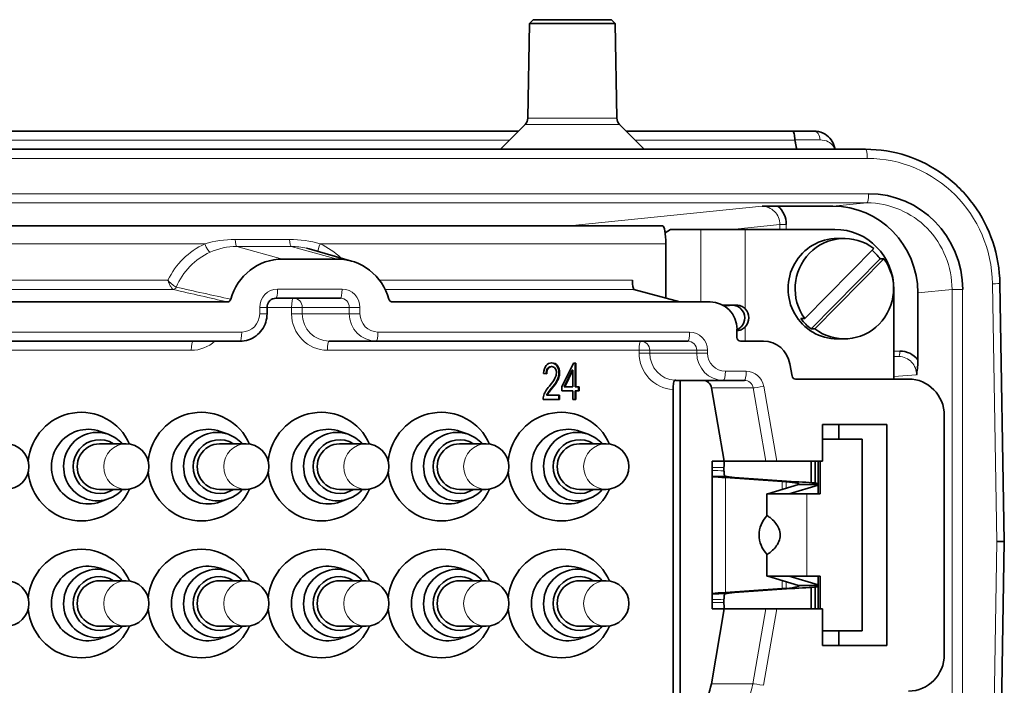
# Model space of a CAD drawing. Header units: millimetres. Extents: x 0 to 7128, y 0 to 5040.
# Tile 146 of 215: x 2640 to 2694, y 412 to 449. Entities that reach past the tile are written whole.
import ezdxf

# ---------------------------------------------------------------- set-up
doc = ezdxf.new("R2010")
doc.units = ezdxf.units.MM
doc.header["$LTSCALE"] = 12
doc.layers.add('Spigoli tangenti visibili(ISO)', color=7, linetype='Continuous', lineweight=15, true_color=0x00803f)
doc.layers.add('Spigoli visibili(ISO)', color=7, linetype='Continuous', lineweight=35)

msp = doc.modelspace()

# ---------------------------------------------------------------- linework, layer by layer
at = {"layer": 'Spigoli tangenti visibili(ISO)'}
for p, q in [((2668.012, 443.054), (2673.186, 443.054)), ((2668.158, 443.399), (2673.039, 443.399)), ((2667.154, 442.197), (2601.402, 442.197)), ((2682.793, 442.197), (2674.043, 442.197)), ((2682.794, 442.206), (2684.175, 442.206)), ((2686.765, 441.197), (2584.157, 441.197)), ((2686.745, 438.762), (2583.991, 438.762)), ((2584.085, 439.262), (2686.838, 439.262)), ((2684.869, 438.581), (2686.745, 438.762)), ((2670.419, 437.509), (2680.994, 438.574)), ((2677.643, 433.334), (2677.643, 437.309)), ((2681.975, 437.574), (2679.341, 437.309)), ((2680.067, 437.309), (2680.067, 432.958)), ((2682.326, 437.574), (2681.975, 437.574)), ((2681.975, 437.309), (2681.975, 437.574)), ((2682.326, 437.574), (2682.326, 437.309)), ((2652.116, 436.752), (2655.103, 436.752)), ((2650.45, 436.509), (2617.516, 436.509)), ((2651.467, 436.295), (2651.465, 436.295)), ((2655.19, 436.374), (2652.204, 436.374)), ((2652.204, 436.374), (2654.717, 435.684)), ((2657.704, 435.684), (2655.19, 436.374)), ((2655.938, 436.295), (2655.936, 436.295)), ((2675.726, 436.509), (2656.781, 436.509)), ((2620.766, 434.521), (2648.428, 434.521)), ((2660.032, 434.521), (2673.886, 434.521)), ((2648.707, 434.022), (2621.074, 434.022)), ((2654.443, 434.034), (2657.977, 434.034)), ((2673.976, 434.022), (2660.339, 434.022)), ((2691.407, 434.014), (2689.531, 433.832)), ((2691.407, 434.014), (2691.99, 434.014)), ((2691.407, 406.381), (2691.407, 434.014)), ((2691.99, 434.014), (2691.99, 406.381)), ((2693.868, 420.197), (2693.626, 434.329)), ((2653.462, 432.684), (2653.462, 433.034)), ((2653.462, 433.034), (2653.866, 433.034)), ((2655.21, 433.034), (2653.866, 433.034)), ((2655.21, 432.684), (2655.21, 433.034)), ((2655.21, 433.034), (2655.797, 433.034)), ((2658.373, 433.034), (2655.797, 433.034)), ((2655.797, 433.034), (2655.797, 432.684)), ((2658.373, 432.684), (2658.373, 433.034)), ((2658.959, 433.034), (2658.373, 433.034)), ((2658.959, 433.034), (2658.959, 432.684)), ((2678.946, 433.096), (2679.496, 433.142)), ((2653.462, 432.684), (2653.866, 432.684)), ((2655.21, 432.684), (2655.797, 432.684)), ((2655.797, 432.684), (2658.373, 432.684)), ((2658.959, 432.684), (2658.373, 432.684)), ((2680.076, 431.969), (2680.076, 431.184)), ((2620.675, 431.684), (2652.48, 431.684)), ((2659.94, 431.684), (2677.021, 431.684)), ((2649.713, 430.684), (2617.909, 430.684)), ((2674.254, 430.684), (2657.174, 430.684)), ((2674.254, 430.534), (2674.254, 430.684)), ((2674.254, 430.684), (2674.84, 430.684)), ((2677.416, 430.684), (2674.84, 430.684)), ((2674.84, 430.684), (2674.84, 430.534)), ((2677.416, 430.534), (2677.416, 430.684)), ((2678.002, 430.684), (2677.416, 430.684)), ((2678.002, 430.684), (2678.002, 430.534)), ((2688.224, 430.642), (2688.542, 430.642)), ((2674.254, 430.534), (2674.84, 430.534)), ((2674.84, 430.534), (2677.416, 430.534)), ((2678.002, 430.534), (2677.416, 430.534)), ((2688.486, 430.342), (2688.224, 430.342)), ((2688.224, 430.321), (2688.486, 430.342)), ((2669.272, 429.683), (2669.233, 429.683)), ((2669.783, 429.833), (2669.745, 429.833)), ((2669.865, 429.201), (2669.827, 429.201)), ((2669.899, 429.437), (2669.861, 429.437)), ((2678.984, 429.534), (2680.123, 429.534)), ((2689.468, 429.342), (2688.224, 429.242)), ((2669.493, 428.605), (2669.455, 428.605)), ((2669.753, 428.957), (2669.715, 428.957)), ((2680.511, 428.621), (2678.231, 428.621)), ((2681.206, 424.609), (2680.511, 428.621)), ((2681.09, 428.708), (2681.799, 424.609)), ((2669.298, 428.353), (2669.26, 428.353)), ((2678.909, 424.259), (2678.253, 424.259)), ((2678.996, 423.711), (2678.996, 417.407)), ((2682.587, 423.495), (2682.099, 423.495)), ((2682.099, 423.495), (2682.099, 423.051)), ((2682.312, 423.48), (2682.312, 423.116)), ((2682.099, 422.809), (2682.099, 422.809)), ((2682.312, 422.81), (2682.312, 422.809)), ((2683.456, 422.809), (2683.456, 418.309)), ((2693.626, 406.065), (2693.868, 420.197)), ((2682.099, 418.309), (2682.099, 418.309)), ((2682.312, 418.309), (2682.312, 418.309)), ((2682.099, 418.067), (2682.099, 417.623)), ((2682.312, 418.003), (2682.312, 417.638)), ((2682.099, 417.623), (2682.587, 417.623)), ((2678.253, 416.859), (2678.909, 416.859)), ((2680.497, 412.413), (2681.206, 416.509)), ((2681.799, 416.509), (2681.075, 412.326)), ((2678.217, 412.413), (2680.497, 412.413))]:
    msp.add_line(p, q, dxfattribs=at)
for centre, major_axis, ratio, start_param, end_param in [((2683.813, 442.197), (0, 0.5), 0.723647, 4.729828, 6.283168), ((2686.67, 441.197), (0, 0.5), 0.190809, 4.712389, 6.283185), ((2686.765, 434.207), (0, 6.99), 0.981627, 4.729842, 6.283185), ((2686.743, 439.262), (0, -0.5), 0.190809, 0.020944, 1.570796), ((2652.209, 436.874), (0, -0.5), 0.190809, 4.957905, 6.230825), ((2655.195, 436.874), (0, -0.5), 0.190809, 4.957905, 6.230825), ((2652.122, 432.684), (0, 4.187), 0.981627, 0.41901, 1.116567), ((2652.212, 432.684), (0, -3.688), 0.981627, 3.560603, 4.305755), ((2650.545, 436.509), (0.207, -0.455), 0.174303, 4.633468, 6.151905), ((2656.876, 436.509), (-0.207, -0.455), 0.174303, 4.79131, 5.908453), ((2655.109, 432.684), (0, -4.187), 0.981627, 2.387926, 2.722583), ((2648.709, 434.222), (-0.045, -0.195), 0.973132, 0.225022, 1.387381), ((2620.103, 441.943), (-40.513, 10.337), 0.020494, 2.359917, 2.470105), ((2654.443, 433.034), (0, 1), 0.981627, 0, 1.570796), ((2654.348, 434.034), (0, -0.5), 0.190809, 0, 1.570796), ((2657.882, 434.034), (0, -0.5), 0.190809, 0, 1.570796), ((2657.977, 433.034), (0, 1), 0.981627, 4.712389, 6.283185), ((2693.531, 434.329), (0.5, 0.009), 0.00333, 4.904347, 6.283185), ((2655.306, 433.034), (0, 0.5), 0.190809, 0, 1.570796), ((2655.306, 433.034), (0, 0.5), 0.981627, 4.712389, 6.283185), ((2657.882, 433.034), (0, 0.5), 0.981627, 4.712389, 6.283185), ((2642.276, 438.469), (-22.421, 6.731), 0.028926, 3.754175, 3.763478), ((2652.48, 432.684), (0, -1), 0.981627, 0, 1.570796), ((2657.174, 432.684), (0, -2), 0.981627, 4.712389, 6.283185), ((2657.269, 432.684), (0, -1.5), 0.981627, 4.712389, 6.283185), ((2659.845, 432.684), (0, -1.5), 0.981627, 4.712389, 6.283185), ((2659.94, 432.684), (0, -1), 0.981627, 4.712389, 6.283185), ((2649.713, 432.684), (0, -2), 0.981627, 0, 0.722734), ((2649.809, 430.684), (0, 0.5), 0.190809, 0, 1.570796), ((2652.385, 431.684), (0, -0.5), 0.190809, 0, 1.570796), ((2657.269, 430.684), (0, 0.5), 0.190809, 0, 1.570796), ((2659.845, 431.684), (0, -0.5), 0.190809, 0, 1.570796), ((2674.349, 430.684), (0, 0.5), 0.190809, 0, 1.570796), ((2674.349, 430.684), (0, 0.5), 0.981627, 4.712389, 6.283185), ((2676.925, 431.684), (0, -0.5), 0.190809, 0, 1.570796), ((2676.925, 430.684), (0, 0.5), 0.981627, 4.712389, 6.283185), ((2677.021, 430.684), (0, 1), 0.981627, 4.712389, 6.283185), ((2688.485, 430.642), (0, -0.3), 0.190809, 0.017453, 1.570796), ((2676.217, 430.534), (0, -2), 0.981627, 4.712389, 6.233164), ((2676.313, 430.534), (0, -1.5), 0.981627, 4.712389, 6.216469), ((2678.889, 430.534), (0, -1.5), 0.981627, 4.712389, 6.283185), ((2678.984, 430.534), (0, -1), 0.981627, 4.712389, 6.283185), ((2678.889, 429.534), (0, -0.5), 0.190809, 0, 1.570796), ((2680.028, 429.534), (0, -0.5), 0.190809, 0, 1.570796), ((2680.028, 428.534), (0, 0.5), 0.981627, 4.886922, 6.283185), ((2680.123, 428.534), (0, 1), 0.981627, 4.886922, 6.283185), ((2680.995, 428.708), (-0.493, -0.085), 0.033134, 0.189139, 1.759935), ((2646.138, 424.309), (0, -1.25), 0.981627, 3.141593, 6.283185), ((2652.715, 424.309), (0, -1.25), 0.981627, 3.141593, 6.283185), ((2659.292, 424.309), (0, -1.25), 0.981627, 3.141593, 6.283185), ((2665.868, 424.309), (0, -1.25), 0.981627, 3.141593, 6.283185), ((2672.445, 424.309), (0, -1.25), 0.981627, 3.141593, 6.283185), ((2646.138, 416.809), (0, -1.25), 0.981627, 3.141593, 6.283185), ((2652.715, 416.809), (0, -1.25), 0.981627, 3.141593, 6.283185), ((2659.292, 416.809), (0, -1.25), 0.981627, 3.141593, 6.283185), ((2665.868, 416.809), (0, -1.25), 0.981627, 3.141593, 6.283185), ((2672.445, 416.809), (0, -1.25), 0.981627, 3.141593, 6.283185), ((2677.597, 412.934), (0, -3), 0.981627, 0, 1.396263), ((2680.98, 412.326), (-0.493, 0.085), 0.033134, 4.52325, 6.094046)]:
    msp.add_ellipse(centre, major_axis=major_axis, ratio=ratio, start_param=start_param, end_param=end_param, dxfattribs=at)
for points, knots in [([(2684.979, 441.698), (2684.971, 441.72), (2684.963, 441.741), (2684.954, 441.762), (2684.95, 441.771), (2684.946, 441.781), (2684.941, 441.79), (2684.925, 441.823), (2684.906, 441.857), (2684.874, 441.9), (2684.806, 441.992), (2684.725, 442.057), (2684.628, 442.107), (2684.495, 442.175), (2684.341, 442.206), (2684.175, 442.206)], [0.4030972, 0.4030972, 0.4030972, 0.4030972, 0.4533047, 0.4533047, 0.4533047, 0.4774265, 0.4774265, 0.4774265, 0.5655108, 0.5655108, 0.5655108, 0.75, 0.75, 0.75, 0.999999, 0.999999, 0.999999, 0.999999]), ([(2691.407, 434.014), (2691.408, 435.238), (2690.917, 436.481), (2690.042, 437.371), (2689.194, 438.235), (2687.984, 438.762), (2686.745, 438.762)], [0, 0, 0, 0, 0.507608, 0.507608, 0.507608, 1, 1, 1, 1]), ([(2681.975, 437.574), (2681.975, 437.843), (2681.86, 438.104), (2681.678, 438.286), (2681.496, 438.468), (2681.244, 438.574), (2680.994, 438.574)], [0, 0, 0, 0, 0.5, 0.5, 0.5, 1, 1, 1, 1]), ([(2648.887, 434.143), (2648.885, 434.143), (2648.883, 434.144), (2648.88, 434.145), (2648.867, 434.149), (2648.848, 434.158), (2648.826, 434.172), (2648.801, 434.187), (2648.772, 434.208), (2648.739, 434.233), (2648.702, 434.262), (2648.66, 434.297), (2648.617, 434.336), (2648.61, 434.342), (2648.602, 434.349), (2648.595, 434.355), (2648.566, 434.382), (2648.536, 434.411), (2648.507, 434.44), (2648.494, 434.453), (2648.48, 434.467), (2648.467, 434.48), (2648.461, 434.487), (2648.454, 434.494), (2648.448, 434.501), (2648.445, 434.504), (2648.441, 434.507), (2648.438, 434.511), (2648.436, 434.513), (2648.434, 434.516), (2648.432, 434.518), (2648.43, 434.519), (2648.429, 434.52), (2648.428, 434.521)], [0, 0, 0, 0, 0.037391, 0.037391, 0.037391, 0.222028, 0.222028, 0.222028, 0.424464, 0.424464, 0.424464, 0.659842, 0.659842, 0.659842, 0.698506, 0.698506, 0.698506, 0.856027, 0.856027, 0.856027, 0.928104, 0.928104, 0.928104, 0.963726, 0.963726, 0.963726, 0.981647, 0.981647, 0.981647, 0.994135, 0.994135, 0.994135, 1, 1, 1, 1]), ([(2648.707, 434.022), (2648.705, 434.023), (2648.703, 434.023), (2648.701, 434.025), (2648.69, 434.03), (2648.676, 434.042), (2648.66, 434.061), (2648.643, 434.081), (2648.624, 434.109), (2648.603, 434.143), (2648.578, 434.186), (2648.549, 434.239), (2648.522, 434.296), (2648.521, 434.299), (2648.52, 434.302), (2648.518, 434.305), (2648.502, 434.34), (2648.486, 434.377), (2648.47, 434.415), (2648.463, 434.432), (2648.456, 434.45), (2648.449, 434.467), (2648.445, 434.476), (2648.442, 434.485), (2648.439, 434.494), (2648.437, 434.499), (2648.435, 434.503), (2648.434, 434.508), (2648.432, 434.511), (2648.431, 434.514), (2648.43, 434.517), (2648.429, 434.519), (2648.429, 434.52), (2648.428, 434.521)], [0, 0, 0, 0, 0.0373, 0.0373, 0.0373, 0.221593, 0.221593, 0.221593, 0.423889, 0.423889, 0.423889, 0.685453, 0.685453, 0.685453, 0.698803, 0.698803, 0.698803, 0.85489, 0.85489, 0.85489, 0.927175, 0.927175, 0.927175, 0.963163, 0.963163, 0.963163, 0.981338, 0.981338, 0.981338, 0.994149, 0.994149, 0.994149, 1, 1, 1, 1]), ([(2689.468, 429.342), (2689.468, 429.59), (2689.369, 429.844), (2689.193, 430.031), (2689.016, 430.219), (2688.757, 430.342), (2688.486, 430.342)], [0, 0, 0, 0, 0.5, 0.5, 0.5, 1, 1, 1, 1])]:
    msp.add_open_spline(points, degree=3, knots=knots, dxfattribs=at)
for points in [[(2650.45, 436.509), (2650.994, 436.674), (2651.549, 436.752), (2652.116, 436.752)], [(2655.103, 436.752), (2655.67, 436.752), (2656.237, 436.674), (2656.781, 436.509)], [(2652.204, 436.374), (2651.694, 436.374), (2651.205, 436.264), (2650.739, 436.053)], [(2656.032, 436.274), (2655.757, 436.34), (2655.474, 436.374), (2655.19, 436.374)], [(2648.887, 434.143), (2649.873, 433.921), (2650.869, 433.7), (2651.878, 433.481)], [(2678.253, 424.093), (2678.471, 424.091), (2678.69, 424.087), (2678.909, 424.082)], [(2678.997, 417.336), (2678.752, 417.33), (2678.503, 417.327), (2678.253, 417.325)], [(2678.909, 417.037), (2678.69, 417.031), (2678.471, 417.028), (2678.253, 417.026)]]:
    msp.add_open_spline(points, degree=3, dxfattribs=at)
msp.add_rational_spline([(2678.253, 423.794), (2678.503, 423.792), (2678.752, 423.788), (2678.997, 423.782)], [0.999998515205, 0.999998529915, 0.999998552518, 0.999998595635], degree=3, dxfattribs=at)
at = {"layer": 'Spigoli visibili(ISO)'}
for p, q in [((2668.249, 448.597), (2668.158, 443.399)), ((2668.449, 448.797), (2668.249, 448.597)), ((2668.249, 448.597), (2672.949, 448.597)), ((2668.449, 448.797), (2672.749, 448.797)), ((2672.749, 448.797), (2672.949, 448.597)), ((2672.949, 448.597), (2673.039, 443.399)), ((2668.012, 443.054), (2666.654, 441.697)), ((2673.186, 443.054), (2674.543, 441.697)), ((2600.902, 442.697), (2667.654, 442.697)), ((2673.543, 442.697), (2682.679, 442.697)), ((2683.808, 442.697), (2682.679, 442.697)), ((2584.062, 441.697), (2686.67, 441.697)), ((2681.858, 438.581), (2684.869, 438.581)), ((2592.048, 437.509), (2675.536, 437.509)), ((2675.973, 437.309), (2675.686, 437.122)), ((2675.973, 437.309), (2677.643, 437.309)), ((2680.067, 437.309), (2677.643, 437.309)), ((2680.067, 437.309), (2684.984, 437.309)), ((2685.121, 436.809), (2685.505, 436.809)), ((2658.498, 435.573), (2656.173, 436.236)), ((2675.726, 433.541), (2675.726, 436.509)), ((2683.339, 432.418), (2687.116, 436.266)), ((2654.717, 435.684), (2657.704, 435.684)), ((2683.684, 431.852), (2687.461, 435.7)), ((2687.671, 435.7), (2683.894, 431.852)), ((2687.461, 435.7), (2687.671, 435.7)), ((2673.976, 434.022), (2676.481, 433.334)), ((2688.224, 429.109), (2688.224, 434.009)), ((2694.031, 434.338), (2694.273, 420.197)), ((2657.882, 433.534), (2654.348, 433.534)), ((2689.531, 430.164), (2689.531, 433.832)), ((2651.689, 433.334), (2621.467, 433.334)), ((2653.866, 432.684), (2653.866, 433.034)), ((2676.481, 433.334), (2660.732, 433.334)), ((2678.15, 433.334), (2676.481, 433.334)), ((2678.84, 433.159), (2679.575, 433.159)), ((2683.129, 432.418), (2683.339, 432.418)), ((2679.622, 431.384), (2679.622, 431.834)), ((2683.894, 431.852), (2683.684, 431.852)), ((2652.385, 431.184), (2620.58, 431.184)), ((2659.845, 431.184), (2657.269, 431.184)), ((2676.925, 431.184), (2659.845, 431.184)), ((2679.818, 431.184), (2681.071, 431.184)), ((2685.121, 431.309), (2685.505, 431.309)), ((2669.467, 429.789), (2669.429, 429.789)), ((2670.026, 428.688), (2670.653, 429.984)), ((2670.154, 428.688), (2670.584, 429.59)), ((2670.622, 429.59), (2670.192, 428.688)), ((2670.622, 429.59), (2670.584, 429.59)), ((2670.622, 428.688), (2670.622, 429.59)), ((2670.653, 429.984), (2670.791, 429.984)), ((2670.753, 428.688), (2670.753, 429.984)), ((2670.791, 429.984), (2670.791, 428.688)), ((2682.521, 429.945), (2682.637, 429.274)), ((2669.197, 429.388), (2669.024, 429.414)), ((2676.253, 429.038), (2676.214, 429.038)), ((2676.253, 429.034), (2676.253, 429.038)), ((2676.51, 429.034), (2676.253, 429.034)), ((2676.51, 429.034), (2676.51, 410.192)), ((2676.51, 429.034), (2676.608, 429.034)), ((2678.889, 429.034), (2676.608, 429.034)), ((2680.028, 429.034), (2678.889, 429.034)), ((2682.83, 429.109), (2689.021, 429.109)), ((2670.026, 428.463), (2670.026, 428.688)), ((2670.192, 428.688), (2670.154, 428.688)), ((2670.192, 428.688), (2670.622, 428.688)), ((2670.791, 428.688), (2670.753, 428.688)), ((2670.791, 428.688), (2670.977, 428.688)), ((2670.939, 428.463), (2670.939, 428.688)), ((2670.977, 428.688), (2670.977, 428.463)), ((2676.119, 428.537), (2676.119, 410.75)), ((2678.231, 428.621), (2678.926, 424.609)), ((2669.901, 427.984), (2668.992, 427.984)), ((2669.227, 428.22), (2669.188, 428.22)), ((2669.227, 428.22), (2669.901, 428.22)), ((2669.862, 427.984), (2669.862, 428.22)), ((2669.901, 428.22), (2669.901, 427.984)), ((2670.622, 428.463), (2670.026, 428.463)), ((2670.622, 427.984), (2670.622, 428.463)), ((2670.791, 427.984), (2670.622, 427.984)), ((2670.791, 428.463), (2670.753, 428.463)), ((2670.753, 427.984), (2670.753, 428.463)), ((2670.977, 428.463), (2670.791, 428.463)), ((2670.791, 428.463), (2670.791, 427.984)), ((2690.984, 414.009), (2690.984, 427.109)), ((2684.309, 426.609), (2687.843, 426.609)), ((2684.309, 424.609), (2684.309, 426.609)), ((2685.21, 426.609), (2685.21, 425.809)), ((2687.843, 426.609), (2687.843, 414.509)), ((2645.165, 426.078), (2644.722, 426.237)), ((2651.742, 426.078), (2651.299, 426.237)), ((2658.319, 426.078), (2657.876, 426.237)), ((2664.896, 426.078), (2664.452, 426.237)), ((2671.472, 426.078), (2671.029, 426.237)), ((2686.478, 425.809), (2684.309, 425.809)), ((2686.478, 425.809), (2686.478, 415.309)), ((2644.688, 425.559), (2646.138, 425.559)), ((2651.264, 425.559), (2652.715, 425.559)), ((2657.841, 425.559), (2659.292, 425.559)), ((2664.418, 425.559), (2665.868, 425.559)), ((2670.995, 425.559), (2672.445, 425.559)), ((2678.253, 424.609), (2678.253, 416.509)), ((2678.926, 424.609), (2678.253, 424.609)), ((2678.909, 424.259), (2678.909, 424.082)), ((2681.206, 424.609), (2678.926, 424.609)), ((2681.206, 424.609), (2681.799, 424.609)), ((2681.799, 424.609), (2684.309, 424.609)), ((2683.681, 424.609), (2683.681, 423.429)), ((2683.904, 424.609), (2683.904, 423.408)), ((2684.073, 422.809), (2684.073, 424.609)), ((2684.188, 422.809), (2684.188, 424.609)), ((2679.291, 423.711), (2678.996, 423.711)), ((2678.996, 423.711), (2682.099, 423.495)), ((2679.484, 423.711), (2679.291, 423.711)), ((2682.587, 423.495), (2679.484, 423.711)), ((2682.998, 423.324), (2681.303, 422.809)), ((2682.099, 423.495), (2682.312, 423.48)), ((2682.8, 423.48), (2682.312, 423.48)), ((2682.479, 422.81), (2684.073, 423.294)), ((2682.8, 423.48), (2682.587, 423.495)), ((2684.073, 423.324), (2682.998, 423.324)), ((2644.688, 423.059), (2646.138, 423.059)), ((2651.264, 423.059), (2652.715, 423.059)), ((2657.841, 423.059), (2659.292, 423.059)), ((2664.418, 423.059), (2665.868, 423.059)), ((2670.995, 423.059), (2672.445, 423.059)), ((2683.456, 422.809), (2681.264, 422.809)), ((2681.264, 421.61), (2681.264, 422.809)), ((2682.479, 422.809), (2682.479, 422.81)), ((2683.456, 422.809), (2684.188, 422.809)), ((2645.165, 422.54), (2644.722, 422.382)), ((2651.742, 422.54), (2651.299, 422.382)), ((2658.319, 422.54), (2657.876, 422.382)), ((2664.896, 422.54), (2664.452, 422.382)), ((2671.472, 422.54), (2671.029, 422.382)), ((2693.868, 420.197), (2694.273, 420.197)), ((2694.273, 420.197), (2694.031, 406.057)), ((2681.264, 418.309), (2681.264, 419.508)), ((2645.165, 418.578), (2644.722, 418.737)), ((2651.742, 418.578), (2651.299, 418.737)), ((2658.319, 418.578), (2657.876, 418.737)), ((2664.896, 418.578), (2664.452, 418.737)), ((2671.472, 418.578), (2671.029, 418.737)), ((2681.264, 418.309), (2683.456, 418.309)), ((2681.303, 418.309), (2682.998, 417.794)), ((2682.479, 418.309), (2682.479, 418.309)), ((2682.479, 418.308), (2684.073, 417.824)), ((2684.188, 418.309), (2683.456, 418.309)), ((2684.073, 416.509), (2684.073, 418.309)), ((2684.188, 416.509), (2684.188, 418.309)), ((2644.688, 418.059), (2646.138, 418.059)), ((2651.264, 418.059), (2652.715, 418.059)), ((2657.841, 418.059), (2659.292, 418.059)), ((2664.418, 418.059), (2665.868, 418.059)), ((2670.995, 418.059), (2672.445, 418.059)), ((2682.998, 417.794), (2684.073, 417.794)), ((2683.681, 417.69), (2683.681, 416.509)), ((2683.904, 417.71), (2683.904, 416.509)), ((2682.099, 417.623), (2678.996, 417.407)), ((2678.996, 417.407), (2679.291, 417.407)), ((2679.291, 417.407), (2679.484, 417.407)), ((2682.587, 417.623), (2679.484, 417.407)), ((2682.312, 417.638), (2682.099, 417.623)), ((2682.312, 417.638), (2682.8, 417.638)), ((2682.8, 417.638), (2682.587, 417.623)), ((2678.909, 417.037), (2678.909, 416.859)), ((2678.217, 412.413), (2678.926, 416.509)), ((2678.926, 416.509), (2678.253, 416.509)), ((2681.206, 416.509), (2678.926, 416.509)), ((2681.799, 416.509), (2681.206, 416.509)), ((2684.309, 416.509), (2681.799, 416.509)), ((2684.309, 414.509), (2684.309, 416.509)), ((2644.688, 415.559), (2646.138, 415.559)), ((2651.264, 415.559), (2652.715, 415.559)), ((2657.841, 415.559), (2659.292, 415.559)), ((2664.418, 415.559), (2665.868, 415.559)), ((2670.995, 415.559), (2672.445, 415.559)), ((2645.165, 415.04), (2644.722, 414.882)), ((2651.742, 415.04), (2651.299, 414.882)), ((2658.319, 415.04), (2657.876, 414.882)), ((2664.896, 415.04), (2664.452, 414.882)), ((2671.472, 415.04), (2671.029, 414.882)), ((2686.478, 415.309), (2684.309, 415.309)), ((2685.21, 415.309), (2685.21, 414.509)), ((2687.843, 414.509), (2684.309, 414.509))]:
    msp.add_line(p, q, dxfattribs=at)
for centre, radius, start, end in [((2667.658, 443.408), 0.5, 315, 359), ((2673.539, 443.408), 0.5, 181, 225), ((2639.561, 424.309), 1.25, 270, 90), ((2646.138, 424.309), 1.25, 270, 90), ((2652.715, 424.309), 1.25, 270, 90), ((2659.292, 424.309), 1.25, 270, 90), ((2665.868, 424.309), 1.25, 270, 90), ((2672.445, 424.309), 1.25, 270, 90), ((2682.335, 420.559), 1.5, 135.4321, 224.5679), ((2639.561, 416.809), 1.25, 270, 90), ((2646.138, 416.809), 1.25, 270, 90), ((2652.715, 416.809), 1.25, 270, 90), ((2659.292, 416.809), 1.25, 270, 90), ((2665.868, 416.809), 1.25, 270, 90), ((2672.445, 416.809), 1.25, 270, 90)]:
    msp.add_arc(centre, radius, start, end, dxfattribs=at)
for centre, major_axis, ratio, start_param, end_param in [((2686.835, 434.011), (0.078, 5.251), 0.98174, 4.727541, 6.297789), ((2681.049, 437.574), (0.013, 1.3), 0.981558, 4.722391, 5.60726), ((2684.867, 433.829), (-0.071, -4.751), 0.98174, 1.585948, 3.156196), ((2675.536, 436.509), (0, 1), 0.190809, 4.712389, 6.283185), ((2684.984, 434.009), (0, 3.3), 0.981627, 4.712389, 6.283185), ((2685.121, 434.059), (0, 2.75), 0.981627, 0, 3.141593), ((2685.505, 434.059), (0, 2.75), 0.981627, 5.64376, 8.493407), ((2685.295, 434.059), (0, -2.75), 0.981627, 2.210222, 2.446794), ((2654.717, 432.684), (0, 3), 0.981627, 0, 1.302009), ((2657.704, 432.684), (0, 3), 0.981627, 4.981176, 6.283185), ((2685.505, 434.059), (0, -2.75), 0.981627, 5.64376, 8.493407), ((2673.981, 434.521), (0, -0.5), 0.190809, 4.712389, 6.230825), ((2678.15, 431.834), (0, 1.5), 0.981627, 4.712389, 6.283185), ((2679.356, 432.459), (0, 0.7), 0.981627, 3.937005, 5.505663), ((2679.585, 432.459), (0, -0.7), 0.981627, 0.795413, 2.364071), ((2685.295, 434.059), (0, 2.75), 0.981627, 2.210222, 2.502167), ((2679.818, 431.384), (0, -0.2), 0.981627, 4.712389, 6.283185), ((2681.071, 429.684), (0, 1.5), 0.981627, 4.886922, 6.283185), ((2688.542, 429.342), (-0.016, -1.3), 0.981809, 2.267121, 3.153809), ((2698.52, 389.229), (-29.279, 40.695), 0.088315, 0.025644, 0.10723), ((2667.411, 424.709), (-2.143, -5.063), 0.193479, 3.024283, 3.223311), ((2620.681, 396.953), (49.076, 32.863), 0.097159, 6.218216, 6.286709), ((2620.719, 396.953), (49.076, 32.863), 0.097159, 6.218216, 6.286709), ((2644.042, 409.36), (25.633, 19.973), 0.043259, 6.084948, 6.191332), ((2642.155, 422.11), (27.681, 7.387), 0.128208, 6.14911, 6.205756), ((2642.194, 422.11), (27.681, 7.387), 0.128208, 6.14911, 6.205756), ((2676.214, 428.537), (0, -0.5), 0.190484, 3.141584, 4.713433), ((2676.351, 430.534), (0, -1.5), 0.981627, 6.216469, 6.283185), ((2677.748, 428.534), (0, 0.5), 0.981627, 4.886922, 6.283185), ((2682.83, 429.309), (0, -0.2), 0.981627, 4.886922, 6.283185), ((2689.021, 427.109), (0, 2), 0.981627, 4.712389, 6.283185), ((2669.853, 427.696), (0.733, -0.661), 0.682178, 3.478329, 3.709373), ((2670.224, 428.258), (1.053, 0.417), 0.602099, 2.434762, 2.610395), ((2670.262, 428.258), (1.053, 0.417), 0.602099, 2.434762, 2.610395), ((2643.676, 424.309), (0, 2.975), 0.981627, 5.140325, 7.749659), ((2650.253, 424.309), (0, 2.975), 0.981627, 5.140325, 7.749659), ((2656.83, 424.309), (0, 2.975), 0.981627, 5.140325, 7.749659), ((2663.407, 424.309), (0, 2.975), 0.981627, 5.140325, 7.749659), ((2669.984, 424.309), (0, 2.975), 0.981627, 5.140325, 7.749659), ((2644.058, 424.309), (0, -2.043), 0.981627, 2.804081, 6.620697), ((2644.555, 424.309), (0, -1.875), 0.981627, 2.804081, 7.124254), ((2650.635, 424.309), (0, -2.043), 0.981627, 2.804081, 6.620697), ((2651.132, 424.309), (0, -1.875), 0.981627, 2.804081, 7.124254), ((2657.212, 424.309), (0, -2.043), 0.981627, 2.804081, 6.620697), ((2657.709, 424.309), (0, -1.875), 0.981627, 2.804081, 7.124254), ((2663.788, 424.309), (0, -2.043), 0.981627, 2.804081, 6.620697), ((2664.286, 424.309), (0, -1.875), 0.981627, 2.804081, 7.124254), ((2670.365, 424.309), (0, -2.043), 0.981627, 2.804081, 6.620697), ((2670.863, 424.309), (0, -1.875), 0.981627, 2.804081, 7.124254), ((2644.688, 424.309), (0, -1.475), 0.981627, 2.581974, 6.842804), ((2644.555, 424.309), (0, 1.875), 0.981627, 5.442117, 5.945674), ((2651.264, 424.309), (0, -1.475), 0.981627, 2.581974, 6.842804), ((2651.132, 424.309), (0, 1.875), 0.981627, 5.442117, 5.945674), ((2657.841, 424.309), (0, -1.475), 0.981627, 2.581974, 6.842804), ((2657.709, 424.309), (0, 1.875), 0.981627, 5.442117, 5.945674), ((2664.418, 424.309), (0, -1.475), 0.981627, 2.581974, 6.842804), ((2664.286, 424.309), (0, 1.875), 0.981627, 5.442117, 5.945674), ((2670.995, 424.309), (0, -1.475), 0.981627, 2.581974, 6.842804), ((2670.863, 424.309), (0, 1.875), 0.981627, 5.442117, 5.945674), ((2644.688, 424.309), (0, 1.25), 0.981627, 0, 3.141593), ((2651.264, 424.309), (0, 1.25), 0.981627, 0, 3.141593), ((2657.841, 424.309), (0, 1.25), 0.981627, 0, 3.141593), ((2664.418, 424.309), (0, 1.25), 0.981627, 0, 3.141593), ((2670.995, 424.309), (0, 1.25), 0.981627, 0, 3.141593), ((2643.676, 424.309), (0, -2.975), 0.981627, 4.816712, 7.426045), ((2650.253, 424.309), (0, -2.975), 0.981627, 4.816712, 7.426045), ((2656.83, 424.309), (0, -2.975), 0.981627, 4.816712, 7.426045), ((2663.407, 424.309), (0, -2.975), 0.981627, 4.816712, 7.426045), ((2669.984, 424.309), (0, -2.975), 0.981627, 4.816712, 7.426045), ((2679.895, 423.76), (2.204, -0.066), 0.037633, 3.872926, 4.29354), ((2679.899, 423.76), (-1.008, 0.066), 0.082428, 0.469361, 1.152067), ((2681.814, 423.402), (1.21, -0.057), 0.09163, 6.077529, 7.433913), ((2681.819, 423.402), (2.405, -0.056), 0.045998, 0.356981, 1.151617), ((2643.676, 416.809), (0, 2.975), 0.981627, 5.140325, 7.749659), ((2650.253, 416.809), (0, 2.975), 0.981627, 5.140325, 7.749659), ((2656.83, 416.809), (0, 2.975), 0.981627, 5.140325, 7.749659), ((2663.407, 416.809), (0, 2.975), 0.981627, 5.140325, 7.749659), ((2669.984, 416.809), (0, 2.975), 0.981627, 5.140325, 7.749659), ((2644.058, 416.809), (0, -2.043), 0.981627, 2.804081, 6.620697), ((2644.555, 416.809), (0, 1.875), 0.981627, 5.442117, 9.762289), ((2650.635, 416.809), (0, -2.043), 0.981627, 2.804081, 6.620697), ((2651.132, 416.809), (0, 1.875), 0.981627, 5.442117, 9.762289), ((2657.212, 416.809), (0, -2.043), 0.981627, 2.804081, 6.620697), ((2657.709, 416.809), (0, 1.875), 0.981627, 5.442117, 9.762289), ((2663.788, 416.809), (0, -2.043), 0.981627, 2.804081, 6.620697), ((2664.286, 416.809), (0, 1.875), 0.981627, 5.442117, 9.762289), ((2670.365, 416.809), (0, -2.043), 0.981627, 2.804081, 6.620697), ((2670.863, 416.809), (0, 1.875), 0.981627, 5.442117, 9.762289), ((2644.688, 416.809), (0, 1.475), 0.981627, 5.723567, 9.984397), ((2651.264, 416.809), (0, 1.475), 0.981627, 5.723567, 9.984397), ((2657.841, 416.809), (0, 1.475), 0.981627, 5.723567, 9.984397), ((2664.418, 416.809), (0, 1.475), 0.981627, 5.723567, 9.984397), ((2670.995, 416.809), (0, 1.475), 0.981627, 5.723567, 9.984397), ((2644.688, 416.809), (0, 1.25), 0.981627, 0, 3.141593), ((2651.264, 416.809), (0, 1.25), 0.981627, 0, 3.141593), ((2657.841, 416.809), (0, 1.25), 0.981627, 0, 3.141593), ((2664.418, 416.809), (0, 1.25), 0.981627, 0, 3.141593), ((2670.995, 416.809), (0, 1.25), 0.981627, 0, 3.141593), ((2681.814, 417.716), (1.21, 0.057), 0.09163, 5.132458, 6.488842), ((2681.819, 417.716), (2.405, 0.056), 0.045998, 5.131569, 5.926204), ((2679.895, 417.358), (-2.204, -0.066), 0.037633, 5.131238, 5.551852), ((2679.899, 417.358), (-1.008, -0.066), 0.082428, 5.131118, 5.813823), ((2643.676, 416.809), (0, -2.975), 0.981627, 4.816712, 7.426045), ((2650.253, 416.809), (0, -2.975), 0.981627, 4.816712, 7.426045), ((2656.83, 416.809), (0, -2.975), 0.981627, 4.816712, 7.426045), ((2663.407, 416.809), (0, -2.975), 0.981627, 4.816712, 7.426045), ((2669.984, 416.809), (0, -2.975), 0.981627, 4.816712, 7.426045), ((2644.555, 416.809), (0, -1.875), 0.981627, 0.337511, 0.841069), ((2651.132, 416.809), (0, -1.875), 0.981627, 0.337511, 0.841069), ((2657.709, 416.809), (0, -1.875), 0.981627, 0.337511, 0.841069), ((2664.286, 416.809), (0, -1.875), 0.981627, 0.337511, 0.841069), ((2670.863, 416.809), (0, -1.875), 0.981627, 0.337511, 0.841069), ((2689.021, 414.009), (0, -2), 0.981627, 0, 1.570796), ((2675.316, 412.934), (0, -3), 0.981627, 0.417394, 1.396263)]:
    msp.add_ellipse(centre, major_axis=major_axis, ratio=ratio, start_param=start_param, end_param=end_param, dxfattribs=at)
for points, knots in [([(2682.793, 442.207), (2682.791, 442.328), (2682.777, 442.468), (2682.759, 442.549), (2682.749, 442.59), (2682.74, 442.62), (2682.727, 442.647), (2682.714, 442.675), (2682.698, 442.696), (2682.679, 442.697)], [0, 0, 0, 0, 0.5, 0.5, 0.5, 0.75, 0.75, 0.75, 1, 1, 1, 1]), ([(2683.813, 442.697), (2684, 442.697), (2684.185, 442.659), (2684.49, 442.515), (2684.618, 442.416), (2684.812, 442.188), (2684.883, 442.061), (2684.96, 441.853), (2684.981, 441.776), (2684.995, 441.697)], [0, 0, 0, 0, 0.0679939, 0.0679939, 0.1294864, 0.1294864, 0.1897799, 0.1897799, 0.2238116, 0.2238116, 0.2238116, 0.2238116]), ([(2694.031, 434.338), (2694.017, 435.112), (2693.885, 435.885), (2693.395, 437.352), (2693.037, 438.047), (2692.129, 439.292), (2691.579, 439.843), (2690.339, 440.747), (2689.65, 441.1), (2688.197, 441.575), (2687.433, 441.697), (2686.67, 441.697)], [3.159046, 3.159046, 3.159046, 3.159046, 3.469715, 3.469715, 3.780383, 3.780383, 4.091052, 4.091052, 4.40172, 4.40172, 4.712389, 4.712389, 4.712389, 4.712389]), ([(2680.994, 438.574), (2681.18, 438.576), (2681.341, 438.575), (2681.454, 438.577), (2681.482, 438.578), (2681.508, 438.578), (2681.538, 438.579), (2681.569, 438.579), (2681.606, 438.58), (2681.643, 438.58), (2681.717, 438.58), (2681.791, 438.581), (2681.858, 438.581)], [0, 0, 0, 0, 0.5, 0.5, 0.5, 0.625, 0.625, 0.625, 0.75, 0.75, 0.75, 1, 1, 1, 1]), ([(2651.878, 433.481), (2651.872, 433.461), (2651.864, 433.441), (2651.84, 433.405), (2651.825, 433.389), (2651.79, 433.362), (2651.771, 433.351), (2651.73, 433.338), (2651.709, 433.334), (2651.689, 433.334)], [0, 0, 0, 0, 0.00633962, 0.00633962, 0.01303205, 0.01303205, 0.01972432, 0.01972432, 0.0260641, 0.0260641, 0.0260641, 0.0260641]), ([(2653.866, 433.034), (2653.866, 433.086), (2653.874, 433.138), (2653.904, 433.236), (2653.927, 433.283), (2653.985, 433.368), (2654.021, 433.405), (2654.102, 433.467), (2654.147, 433.491), (2654.241, 433.524), (2654.29, 433.533), (2654.342, 433.534), (2654.345, 433.534), (2654.348, 433.534)], [3.141593, 3.141593, 3.141593, 3.141593, 3.446145, 3.446145, 3.753051, 3.753051, 4.066809, 4.066809, 4.380968, 4.380968, 4.695127, 4.695127, 4.712389, 4.712389, 4.712389, 4.712389]), ([(2660.732, 433.334), (2660.711, 433.334), (2660.69, 433.338), (2660.65, 433.351), (2660.63, 433.362), (2660.595, 433.389), (2660.58, 433.405), (2660.557, 433.441), (2660.548, 433.461), (2660.543, 433.481)], [0, 0, 0, 0, 0.00633979, 0.00633979, 0.01303206, 0.01303206, 0.01972448, 0.01972448, 0.02606411, 0.02606411, 0.02606411, 0.02606411]), ([(2679.332, 433.159), (2679.35, 433.159), (2679.368, 433.159), (2679.46, 433.152), (2679.535, 433.136), (2679.679, 433.081), (2679.763, 433.029), (2679.828, 432.968), (2679.833, 432.963), (2679.838, 432.958)], [-0.10719102, -0.10719102, -0.10719102, -0.10719102, -0.10182572, -0.10182572, -0.08041213, -0.08041213, -0.05567676, -0.05567676, -0.05344974, -0.05344974, -0.05344974, -0.05344974]), ([(2680.067, 432.958), (2680.006, 433.019), (2679.929, 433.072), (2679.758, 433.142), (2679.663, 433.159), (2679.575, 433.159)], [0.26909316, 0.26909316, 0.26909316, 0.26909316, 0.29514468, 0.29514468, 0.3217468, 0.3217468, 0.3217468, 0.3217468]), ([(2653.866, 432.684), (2653.866, 432.528), (2653.842, 432.372), (2653.747, 432.075), (2653.676, 431.933), (2653.495, 431.679), (2653.385, 431.566), (2653.134, 431.38), (2652.993, 431.308), (2652.697, 431.209), (2652.541, 431.184), (2652.385, 431.184)], [6.283185, 6.283185, 6.283185, 6.283185, 6.597345, 6.597345, 6.911504, 6.911504, 7.225663, 7.225663, 7.539822, 7.539822, 7.853982, 7.853982, 7.853982, 7.853982]), ([(2679.847, 431.969), (2679.799, 431.92), (2679.737, 431.873), (2679.66, 431.833), (2679.641, 431.824), (2679.622, 431.816)], [-0.66296815, -0.66296815, -0.66296815, -0.66296815, -0.64294955, -0.64294955, -0.6369353, -0.6369353, -0.6369353, -0.6369353]), ([(2679.622, 431.761), (2679.696, 431.766), (2679.772, 431.782), (2679.93, 431.847), (2680.008, 431.9), (2680.072, 431.965), (2680.074, 431.967), (2680.076, 431.969)], [-0.31845432, -0.31845432, -0.31845432, -0.31845432, -0.29671921, -0.29671921, -0.27014085, -0.27014085, -0.26926804, -0.26926804, -0.26926804, -0.26926804]), ([(2689.531, 430.164), (2689.531, 430.058), (2689.531, 429.92), (2689.515, 429.764), (2689.505, 429.655), (2689.491, 429.54), (2689.476, 429.406), (2689.473, 429.385), (2689.471, 429.364), (2689.468, 429.342)], [0, 0, 0, 0, 0.553057, 0.553057, 0.553057, 0.939285, 0.939285, 0.939285, 1, 1, 1, 1]), ([(2678.997, 423.782), (2678.981, 423.786), (2678.967, 423.795), (2678.943, 423.828), (2678.934, 423.851), (2678.92, 423.907), (2678.916, 423.94), (2678.91, 424.009), (2678.909, 424.045), (2678.909, 424.082)], [-0.04465741, -0.04465741, -0.04465741, -0.04465741, -0.0338269, -0.0338269, -0.02233031, -0.02233031, -0.01086468, -0.01086468, 0, 0, 0, 0]), ([(2681.266, 421.612), (2681.267, 421.613), (2681.269, 421.614), (2681.284, 421.614), (2681.313, 421.601), (2681.4, 421.543), (2681.459, 421.498), (2681.587, 421.385), (2681.676, 421.295), (2681.809, 421.123), (2681.872, 421.025), (2681.964, 420.803), (2681.992, 420.68), (2681.992, 420.559)], [-0.6066351, -0.6066351, -0.6066351, -0.6066351, -0.5973372, -0.5973372, -0.5559814, -0.5559814, -0.5146256, -0.5146256, -0.4706572, -0.4706572, -0.434441, -0.434441, -0.3982248, -0.3982248, -0.3982248, -0.3982248]), ([(2681.992, 420.559), (2681.992, 420.438), (2681.964, 420.315), (2681.872, 420.094), (2681.809, 419.996), (2681.676, 419.823), (2681.587, 419.734), (2681.459, 419.62), (2681.4, 419.576), (2681.313, 419.518), (2681.284, 419.505), (2681.269, 419.505), (2681.267, 419.505), (2681.266, 419.507)], [-0.3982248, -0.3982248, -0.3982248, -0.3982248, -0.3620085, -0.3620085, -0.3257923, -0.3257923, -0.2818239, -0.2818239, -0.2404681, -0.2404681, -0.1991124, -0.1991124, -0.1898144, -0.1898144, -0.1898144, -0.1898144]), ([(2678.909, 417.037), (2678.909, 417.073), (2678.91, 417.109), (2678.916, 417.179), (2678.92, 417.211), (2678.934, 417.268), (2678.943, 417.291), (2678.967, 417.323), (2678.981, 417.333), (2678.997, 417.336)], [-0.04470597, -0.04470597, -0.04470597, -0.04470597, -0.03382921, -0.03382921, -0.02235078, -0.02235078, -0.01084145, -0.01084145, 0, 0, 0, 0]), ([(2678.929, 416.509), (2678.927, 416.523), (2678.925, 416.537), (2678.912, 416.65), (2678.909, 416.758), (2678.909, 416.859)], [0.12981729, 0.12981729, 0.12981729, 0.12981729, 0.13422545, 0.13422545, 0.16457529, 0.16457529, 0.16457529, 0.16457529])]:
    msp.add_open_spline(points, degree=3, knots=knots, dxfattribs=at)
msp.add_rational_spline([(2682.888, 441.698), (2682.841, 441.996), (2682.793, 442.207)], [1.00495053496, 1.00581893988, 1.00642939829], degree=2, dxfattribs=at)
for points in [[(2656.173, 436.236), (2656.126, 436.25), (2656.079, 436.262), (2656.032, 436.274)], [(2669.158, 429.845), (2669.236, 429.943), (2669.34, 429.992), (2669.47, 429.992)], [(2669.159, 429.394), (2669.161, 429.516), (2669.185, 429.613), (2669.233, 429.683)], [(2669.272, 429.683), (2669.223, 429.612), (2669.198, 429.513), (2669.197, 429.388)], [(2669.233, 429.683), (2669.282, 429.753), (2669.347, 429.789), (2669.429, 429.789)], [(2669.467, 429.789), (2669.385, 429.789), (2669.32, 429.753), (2669.272, 429.683)], [(2669.745, 429.833), (2669.672, 429.934), (2669.574, 429.987), (2669.451, 429.992)], [(2669.47, 429.992), (2669.602, 429.992), (2669.707, 429.939), (2669.783, 429.833)], [(2669.725, 429.442), (2669.725, 429.54), (2669.702, 429.622), (2669.654, 429.689)], [(2669.647, 429.147), (2669.699, 429.252), (2669.725, 429.35), (2669.725, 429.442)], [(2669.827, 429.201), (2669.849, 429.278), (2669.861, 429.357), (2669.861, 429.437)], [(2669.899, 429.437), (2669.899, 429.357), (2669.888, 429.278), (2669.865, 429.201)], [(2669.123, 428.421), (2669.174, 428.508), (2669.248, 428.609), (2669.344, 428.724)], [(2669.26, 428.353), (2669.288, 428.397), (2669.353, 428.481), (2669.455, 428.605)], [(2669.493, 428.605), (2669.391, 428.481), (2669.326, 428.397), (2669.298, 428.353)], [(2669.455, 428.605), (2669.576, 428.754), (2669.663, 428.871), (2669.715, 428.957)], [(2669.753, 428.957), (2669.701, 428.871), (2669.614, 428.754), (2669.493, 428.605)], [(2669.012, 428.155), (2669.035, 428.245), (2669.072, 428.333), (2669.123, 428.421)], [(2678.909, 424.259), (2678.909, 424.377), (2678.913, 424.5), (2678.929, 424.609)]]:
    msp.add_open_spline(points, degree=3, dxfattribs=at)

doc.saveas('drawing.dxf')
